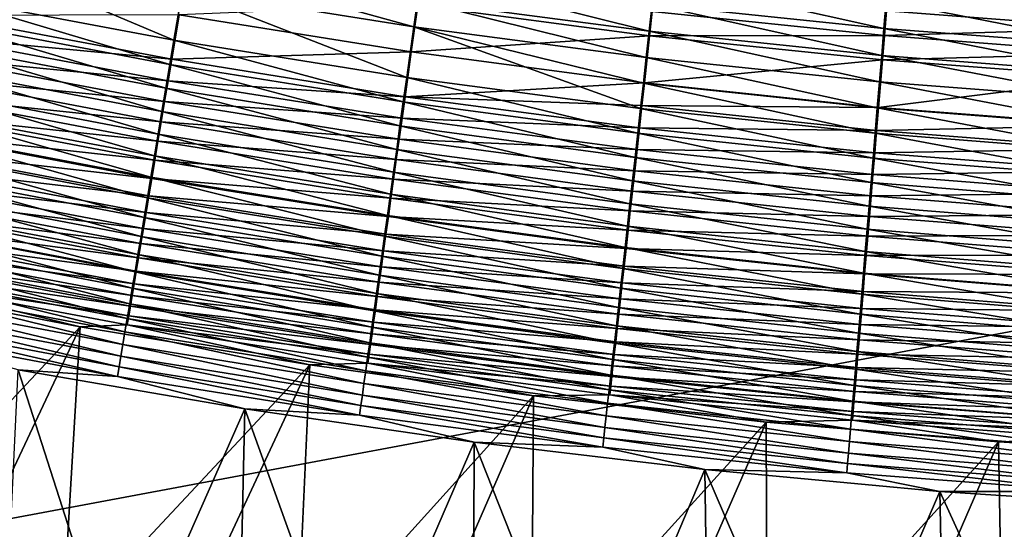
# Model space of a CAD drawing. Header units: metres. Extents: x 0 to 1400, y -1400 to 0.
# Tile 65 of 256: x 584 to 638, y -1188 to -1161. Entities that reach past the tile are written whole.
import ezdxf

# ---------------------------------------------------------------- set-up
doc = ezdxf.new("R2010")
doc.units = ezdxf.units.M

msp = doc.modelspace()

# ---------------------------------------------------------------- linework, layer by layer
at = {"layer": 'None'}
for points in [[(592.778687, -1162.013428, -499.200043), (580.299377, -1159.663208, -499.246643), (580.825928, -1156.980957, -500.523743)], [(592.778687, -1162.013428, -499.200043), (580.825928, -1156.980957, -500.523743), (593.232361, -1159.306152, -500.490967)], [(605.704407, -1161.295776, -500.457184), (593.232361, -1159.306152, -500.490967), (593.465271, -1157.915894, -501.053253)], [(593.465271, -1157.915894, -501.053253), (605.899597, -1159.893066, -501.025726), (605.704407, -1161.295776, -500.457184)], [(618.389099, -1161.534912, -500.997467), (605.899597, -1159.893066, -501.025726), (606.097839, -1158.468262, -501.536713)], [(618.548706, -1160.098022, -501.514252), (618.389099, -1161.534912, -500.997467), (606.097839, -1158.468262, -501.536713)], [(631.044373, -1161.392456, -501.491302), (618.548706, -1160.098022, -501.514252), (618.71051, -1158.640747, -501.971741)], [(618.71051, -1158.640747, -501.971741), (631.166687, -1159.923706, -501.954071), (631.044373, -1161.392456, -501.491302)], [(605.324341, -1164.026489, -499.152039), (592.778687, -1162.013428, -499.200043), (593.232361, -1159.306152, -500.490967)], [(605.324341, -1164.026489, -499.152039), (593.232361, -1159.306152, -500.490967), (605.704407, -1161.295776, -500.457184)], [(580.299377, -1159.663208, -499.246643), (592.558533, -1163.326538, -498.473755), (580.043823, -1160.964478, -498.528015)], [(592.558533, -1163.326538, -498.473755), (580.299377, -1159.663208, -499.246643), (592.778687, -1162.013428, -499.200043)], [(605.899597, -1159.893066, -501.025726), (618.231995, -1162.949219, -500.422516), (605.704407, -1161.295776, -500.457184)], [(618.231995, -1162.949219, -500.422516), (605.899597, -1159.893066, -501.025726), (618.389099, -1161.534912, -500.997467)], [(630.923706, -1162.840576, -500.968597), (618.389099, -1161.534912, -500.997467), (618.548706, -1160.098022, -501.514252)], [(631.044373, -1161.392456, -501.491302), (630.923706, -1162.840576, -500.968597), (618.548706, -1160.098022, -501.514252)], [(631.166687, -1159.923706, -501.954071), (643.574646, -1162.351196, -501.467896), (631.044373, -1161.392456, -501.491302)], [(631.166687, -1159.923706, -501.954071), (643.657227, -1160.871704, -501.936035), (643.574646, -1162.351196, -501.467896)], [(631.180115, -1160.441528, -498.648926), (643.687988, -1161.390625, -498.627625), (643.763428, -1160.02771, -499.058716)], [(593.055847, -1160.659302, -496.538147), (605.567871, -1162.657837, -496.494141), (605.916626, -1160.142456, -497.696136)], [(605.567871, -1162.657837, -496.494141), (618.416199, -1161.783569, -497.664429), (605.916626, -1160.142456, -497.696136)], [(605.916626, -1160.142456, -497.696136), (618.416199, -1161.783569, -497.664429), (618.560242, -1160.480713, -498.193939)], [(618.416199, -1161.783569, -497.664429), (631.06958, -1161.775513, -498.167572), (618.560242, -1160.480713, -498.193939)], [(618.560242, -1160.480713, -498.193939), (631.06958, -1161.775513, -498.167572), (631.180115, -1160.441528, -498.648926)], [(631.06958, -1161.775513, -498.167572), (643.687988, -1161.390625, -498.627625), (631.180115, -1160.441528, -498.648926)], [(592.343384, -1164.609863, -497.695038), (579.793945, -1162.236694, -497.757507), (580.043823, -1160.964478, -498.528015)], [(579.921814, -1161.837891, -494.453003), (592.656311, -1163.050903, -495.152039), (580.145691, -1160.694702, -495.209381)], [(580.043823, -1160.964478, -498.528015), (592.558533, -1163.326538, -498.473755), (592.343384, -1164.609863, -497.695038)], [(580.145691, -1160.694702, -495.209381), (592.656311, -1163.050903, -495.152039), (593.055847, -1160.659302, -496.538147)], [(592.656311, -1163.050903, -495.152039), (605.567871, -1162.657837, -496.494141), (593.055847, -1160.659302, -496.538147)], [(617.926147, -1165.70166, -499.102753), (605.324341, -1164.026489, -499.152039), (605.704407, -1161.295776, -500.457184)], [(618.231995, -1162.949219, -500.422516), (618.077576, -1164.338867, -499.790527), (605.704407, -1161.295776, -500.457184)], [(605.704407, -1161.295776, -500.457184), (618.077576, -1164.338867, -499.790527), (617.926147, -1165.70166, -499.102753)], [(630.804993, -1164.265625, -500.387054), (618.231995, -1162.949219, -500.422516), (618.389099, -1161.534912, -500.997467)], [(630.804993, -1164.265625, -500.387054), (618.389099, -1161.534912, -500.997467), (630.923706, -1162.840576, -500.968597)], [(643.493286, -1163.809448, -500.939148), (630.923706, -1162.840576, -500.968597), (631.044373, -1161.392456, -501.491302)], [(643.574646, -1162.351196, -501.467896), (643.493286, -1163.809448, -500.939148), (631.044373, -1161.392456, -501.491302)], [(631.06958, -1161.775513, -498.167572), (643.613586, -1162.734009, -498.140717), (643.687988, -1161.390625, -498.627625)], [(579.703857, -1162.950562, -493.65094), (592.463623, -1164.203735, -494.387726), (579.921814, -1161.837891, -494.453003)], [(579.921814, -1161.837891, -494.453003), (592.463623, -1164.203735, -494.387726), (592.656311, -1163.050903, -495.152039)], [(605.139954, -1165.350464, -498.417816), (592.558533, -1163.326538, -498.473755), (592.778687, -1162.013428, -499.200043)], [(605.139954, -1165.350464, -498.417816), (592.778687, -1162.013428, -499.200043), (605.324341, -1164.026489, -499.152039)], [(605.567871, -1162.657837, -496.494141), (618.135742, -1164.31897, -496.448975), (618.416199, -1161.783569, -497.664429)], [(618.135742, -1164.31897, -496.448975), (630.960815, -1163.088257, -497.632019), (618.416199, -1161.783569, -497.664429)], [(618.416199, -1161.783569, -497.664429), (630.960815, -1163.088257, -497.632019), (631.06958, -1161.775513, -498.167572)], [(630.960815, -1163.088257, -497.632019), (643.613586, -1162.734009, -498.140717), (631.06958, -1161.775513, -498.167572)], [(592.133484, -1165.861328, -496.865143), (579.55011, -1163.477783, -496.936249), (579.793945, -1162.236694, -497.757507)], [(592.133484, -1165.861328, -496.865143), (579.793945, -1162.236694, -497.757507), (592.343384, -1164.609863, -497.695038)], [(592.656311, -1163.050903, -495.152039), (605.233459, -1165.06897, -495.092987), (605.567871, -1162.657837, -496.494141)], [(605.233459, -1165.06897, -495.092987), (618.135742, -1164.31897, -496.448975), (605.567871, -1162.657837, -496.494141)], [(630.960815, -1163.088257, -497.632019), (643.540405, -1164.055786, -497.598999), (643.613586, -1162.734009, -498.140717)], [(579.703857, -1162.950562, -493.65094), (579.492188, -1164.031006, -492.80426), (592.276123, -1165.325317, -493.577271)], [(579.703857, -1162.950562, -493.65094), (592.276123, -1165.325317, -493.577271), (592.463623, -1164.203735, -494.387726)], [(592.463623, -1164.203735, -494.387726), (605.233459, -1165.06897, -495.092987), (592.656311, -1163.050903, -495.152039)], [(630.688293, -1165.665405, -499.747894), (618.077576, -1164.338867, -499.790527), (618.231995, -1162.949219, -500.422516)], [(618.135742, -1164.31897, -496.448975), (630.749146, -1165.64209, -496.402832), (630.960815, -1163.088257, -497.632019)], [(630.688293, -1165.665405, -499.747894), (618.231995, -1162.949219, -500.422516), (630.804993, -1164.265625, -500.387054)], [(630.749146, -1165.64209, -496.402832), (643.540405, -1164.055786, -497.598999), (630.960815, -1163.088257, -497.632019)], [(643.413147, -1165.244263, -500.350922), (630.804993, -1164.265625, -500.387054), (630.923706, -1162.840576, -500.968597)], [(630.923706, -1162.840576, -500.968597), (643.493286, -1163.809448, -500.939148), (643.413147, -1165.244263, -500.350922)], [(591.929199, -1167.079102, -495.985168), (579.312744, -1164.685791, -496.065369), (579.55011, -1163.477783, -496.936249)], [(591.929199, -1167.079102, -495.985168), (579.55011, -1163.477783, -496.936249), (592.133484, -1165.861328, -496.865143)], [(592.558533, -1163.326538, -498.473755), (604.959778, -1166.644043, -497.630707), (592.343384, -1164.609863, -497.695038)], [(604.959778, -1166.644043, -497.630707), (592.558533, -1163.326538, -498.473755), (605.139954, -1165.350464, -498.417816)], [(579.492188, -1164.031006, -492.80426), (579.287109, -1165.077637, -491.914398), (592.094116, -1166.414063, -492.721863)], [(579.492188, -1164.031006, -492.80426), (592.094116, -1166.414063, -492.721863), (592.276123, -1165.325317, -493.577271)], [(592.276123, -1165.325317, -493.577271), (605.072266, -1166.230591, -494.320465), (592.463623, -1164.203735, -494.387726)], [(592.463623, -1164.203735, -494.387726), (605.072266, -1166.230591, -494.320465), (605.233459, -1165.06897, -495.092987)], [(617.777832, -1167.035645, -498.360413), (605.139954, -1165.350464, -498.417816), (605.324341, -1164.026489, -499.152039)], [(605.233459, -1165.06897, -495.092987), (617.999756, -1165.547729, -495.765289), (618.135742, -1164.31897, -496.448975)], [(617.777832, -1167.035645, -498.360413), (605.324341, -1164.026489, -499.152039), (617.926147, -1165.70166, -499.102753)], [(618.077576, -1164.338867, -499.790527), (630.573853, -1167.037964, -499.052399), (617.926147, -1165.70166, -499.102753)], [(617.999756, -1165.547729, -495.765289), (630.749146, -1165.64209, -496.402832), (618.135742, -1164.31897, -496.448975)], [(630.573853, -1167.037964, -499.052399), (618.077576, -1164.338867, -499.790527), (630.688293, -1165.665405, -499.747894)], [(643.334473, -1166.653442, -499.704468), (630.688293, -1165.665405, -499.747894), (630.804993, -1164.265625, -500.387054)], [(630.749146, -1165.64209, -496.402832), (643.397888, -1166.626343, -496.355865), (643.540405, -1164.055786, -497.598999)], [(643.334473, -1166.653442, -499.704468), (630.804993, -1164.265625, -500.387054), (643.413147, -1165.244263, -500.350922)], [(591.730896, -1168.261108, -495.056366), (579.082214, -1165.858887, -495.146027), (579.312744, -1164.685791, -496.065369)], [(591.730896, -1168.261108, -495.056366), (579.312744, -1164.685791, -496.065369), (591.929199, -1167.079102, -495.985168)], [(604.784119, -1167.905151, -496.791901), (592.133484, -1165.861328, -496.865143), (592.343384, -1164.609863, -497.695038)], [(592.343384, -1164.609863, -497.695038), (604.959778, -1166.644043, -497.630707), (604.784119, -1167.905151, -496.791901)], [(579.287109, -1165.077637, -491.914398), (579.088867, -1166.088867, -490.982819), (591.917786, -1167.468262, -491.822906)], [(579.287109, -1165.077637, -491.914398), (591.917786, -1167.468262, -491.822906), (592.094116, -1166.414063, -492.721863)], [(592.276123, -1165.325317, -493.577271), (592.094116, -1166.414063, -492.721863), (604.915405, -1167.360474, -493.501404)], [(592.276123, -1165.325317, -493.577271), (604.915405, -1167.360474, -493.501404), (605.072266, -1166.230591, -494.320465)], [(617.632874, -1168.338501, -497.564667), (604.959778, -1166.644043, -497.630707), (605.139954, -1165.350464, -498.417816)], [(605.072266, -1166.230591, -494.320465), (617.866882, -1166.748047, -495.03241), (605.233459, -1165.06897, -495.092987)], [(617.632874, -1168.338501, -497.564667), (605.139954, -1165.350464, -498.417816), (617.777832, -1167.035645, -498.360413)], [(605.233459, -1165.06897, -495.092987), (617.866882, -1166.748047, -495.03241), (617.999756, -1165.547729, -495.765289)], [(591.538757, -1169.405518, -494.080261), (578.858887, -1166.995117, -494.17981), (579.082214, -1165.858887, -495.146027)], [(591.538757, -1169.405518, -494.080261), (579.082214, -1165.858887, -495.146027), (591.730896, -1168.261108, -495.056366)], [(604.613159, -1169.131836, -495.902588), (591.929199, -1167.079102, -495.985168), (592.133484, -1165.861328, -496.865143)], [(604.613159, -1169.131836, -495.902588), (592.133484, -1165.861328, -496.865143), (604.784119, -1167.905151, -496.791901)], [(630.461792, -1168.381104, -498.301727), (617.777832, -1167.035645, -498.360413), (617.926147, -1165.70166, -499.102753)], [(617.866882, -1166.748047, -495.03241), (630.646545, -1166.879272, -495.711517), (617.999756, -1165.547729, -495.765289)], [(617.926147, -1165.70166, -499.102753), (630.573853, -1167.037964, -499.052399), (630.461792, -1168.381104, -498.301727)], [(617.999756, -1165.547729, -495.765289), (630.646545, -1166.879272, -495.711517), (630.749146, -1165.64209, -496.402832)], [(643.257263, -1168.03479, -499.001068), (630.573853, -1167.037964, -499.052399), (630.688293, -1165.665405, -499.747894)], [(630.646545, -1166.879272, -495.711517), (643.397888, -1166.626343, -496.355865), (630.749146, -1165.64209, -496.402832)], [(643.257263, -1168.03479, -499.001068), (630.688293, -1165.665405, -499.747894), (643.334473, -1166.653442, -499.704468)], [(579.088867, -1166.088867, -490.982819), (578.897827, -1167.063232, -490.010956), (591.747437, -1168.486328, -490.881897)], [(579.088867, -1166.088867, -490.982819), (591.747437, -1168.486328, -490.881897), (591.917786, -1167.468262, -491.822906)], [(592.094116, -1166.414063, -492.721863), (591.917786, -1167.468262, -491.822906), (604.763184, -1168.456665, -492.636993)], [(592.094116, -1166.414063, -492.721863), (604.763184, -1168.456665, -492.636993), (604.915405, -1167.360474, -493.501404)], [(604.915405, -1167.360474, -493.501404), (617.737366, -1167.917725, -494.251495), (605.072266, -1166.230591, -494.320465)], [(605.072266, -1166.230591, -494.320465), (617.737366, -1167.917725, -494.251495), (617.866882, -1166.748047, -495.03241)], [(578.858887, -1166.995117, -494.17981), (591.35321, -1170.510742, -493.058533), (578.643005, -1168.093018, -493.168304)], [(591.35321, -1170.510742, -493.058533), (578.858887, -1166.995117, -494.17981), (591.538757, -1169.405518, -494.080261)], [(604.959778, -1166.644043, -497.630707), (617.491638, -1169.608398, -496.716766), (604.784119, -1167.905151, -496.791901)], [(617.491638, -1169.608398, -496.716766), (604.959778, -1166.644043, -497.630707), (617.632874, -1168.338501, -497.564667)], [(617.737366, -1167.917725, -494.251495), (630.546326, -1168.087402, -494.97052), (617.866882, -1166.748047, -495.03241)], [(617.866882, -1166.748047, -495.03241), (630.546326, -1168.087402, -494.97052), (630.646545, -1166.879272, -495.711517)], [(630.546326, -1168.087402, -494.97052), (643.328857, -1167.871216, -495.656738), (630.646545, -1166.879272, -495.711517)], [(630.646545, -1166.879272, -495.711517), (643.328857, -1167.871216, -495.656738), (643.397888, -1166.626343, -496.355865)], [(578.897827, -1167.063232, -490.010956), (578.714233, -1167.999268, -489.000366), (591.583313, -1169.466675, -489.90036)], [(578.897827, -1167.063232, -490.010956), (591.583313, -1169.466675, -489.90036), (591.747437, -1168.486328, -490.881897)], [(604.447205, -1170.321899, -494.96402), (591.730896, -1168.261108, -495.056366), (591.929199, -1167.079102, -495.985168)], [(591.917786, -1167.468262, -491.822906), (591.747437, -1168.486328, -490.881897), (604.615784, -1169.517578, -491.728668)], [(591.917786, -1167.468262, -491.822906), (604.615784, -1169.517578, -491.728668), (604.763184, -1168.456665, -492.636993)], [(604.447205, -1170.321899, -494.96402), (591.929199, -1167.079102, -495.985168), (604.613159, -1169.131836, -495.902588)], [(604.915405, -1167.360474, -493.501404), (604.763184, -1168.456665, -492.636993), (617.611328, -1169.055054, -493.423615)], [(604.915405, -1167.360474, -493.501404), (617.611328, -1169.055054, -493.423615), (617.737366, -1167.917725, -494.251495)], [(630.352356, -1169.692505, -497.497192), (617.632874, -1168.338501, -497.564667), (617.777832, -1167.035645, -498.360413)], [(630.352356, -1169.692505, -497.497192), (617.777832, -1167.035645, -498.360413), (630.461792, -1168.381104, -498.301727)], [(630.573853, -1167.037964, -499.052399), (643.181763, -1169.386108, -498.242004), (630.461792, -1168.381104, -498.301727)], [(643.181763, -1169.386108, -498.242004), (630.573853, -1167.037964, -499.052399), (643.257263, -1168.03479, -499.001068)], [(578.714233, -1167.999268, -489.000366), (578.538391, -1168.895264, -487.952423), (591.425659, -1170.407959, -488.879791)], [(578.714233, -1167.999268, -489.000366), (591.425659, -1170.407959, -488.879791), (591.583313, -1169.466675, -489.90036)], [(617.354187, -1170.843018, -495.817871), (604.613159, -1169.131836, -495.902588), (604.784119, -1167.905151, -496.791901)], [(604.784119, -1167.905151, -496.791901), (617.491638, -1169.608398, -496.716766), (617.354187, -1170.843018, -495.817871)], [(617.611328, -1169.055054, -493.423615), (630.448608, -1169.264404, -494.181), (617.737366, -1167.917725, -494.251495)], [(617.737366, -1167.917725, -494.251495), (630.448608, -1169.264404, -494.181), (630.546326, -1168.087402, -494.97052)], [(630.546326, -1168.087402, -494.97052), (643.261414, -1169.086426, -494.907471), (643.328857, -1167.871216, -495.656738)], [(591.174377, -1171.575195, -491.992767), (578.434937, -1169.150879, -492.113037), (578.643005, -1168.093018, -493.168304)], [(578.643005, -1168.093018, -493.168304), (591.35321, -1170.510742, -493.058533), (591.174377, -1171.575195, -491.992767)], [(604.28656, -1171.473755, -493.977783), (591.538757, -1169.405518, -494.080261), (591.730896, -1168.261108, -495.056366)], [(591.747437, -1168.486328, -490.881897), (591.583313, -1169.466675, -489.90036), (604.47345, -1170.541748, -490.777985)], [(604.28656, -1171.473755, -493.977783), (591.730896, -1168.261108, -495.056366), (604.447205, -1170.321899, -494.96402)], [(591.747437, -1168.486328, -490.881897), (604.47345, -1170.541748, -490.777985), (604.615784, -1169.517578, -491.728668)], [(604.763184, -1168.456665, -492.636993), (604.615784, -1169.517578, -491.728668), (617.489136, -1170.157959, -492.549957)], [(604.763184, -1168.456665, -492.636993), (617.489136, -1170.157959, -492.549957), (617.611328, -1169.055054, -493.423615)], [(630.245728, -1170.970215, -496.639954), (617.491638, -1169.608398, -496.716766), (617.632874, -1168.338501, -497.564667)], [(630.245728, -1170.970215, -496.639954), (617.632874, -1168.338501, -497.564667), (630.352356, -1169.692505, -497.497192)], [(643.107971, -1170.7052, -497.428467), (630.352356, -1169.692505, -497.497192), (630.461792, -1168.381104, -498.301727)], [(630.448608, -1169.264404, -494.181), (643.261414, -1169.086426, -494.907471), (630.546326, -1168.087402, -494.97052)], [(630.461792, -1168.381104, -498.301727), (643.181763, -1169.386108, -498.242004), (643.107971, -1170.7052, -497.428467)], [(578.538391, -1168.895264, -487.952423), (578.370605, -1169.75, -486.868652), (591.27478, -1171.308472, -487.821686)], [(578.538391, -1168.895264, -487.952423), (591.27478, -1171.308472, -487.821686), (591.425659, -1170.407959, -488.879791)], [(617.220886, -1172.040527, -494.869293), (604.447205, -1170.321899, -494.96402), (604.613159, -1169.131836, -495.902588)], [(617.220886, -1172.040527, -494.869293), (604.613159, -1169.131836, -495.902588), (617.354187, -1170.843018, -495.817871)], [(617.611328, -1169.055054, -493.423615), (617.489136, -1170.157959, -492.549957), (630.353638, -1170.408325, -493.344116)], [(617.611328, -1169.055054, -493.423615), (630.353638, -1170.408325, -493.344116), (630.448608, -1169.264404, -494.181)], [(630.448608, -1169.264404, -494.181), (643.19574, -1170.269897, -494.109253), (643.261414, -1169.086426, -494.907471)], [(591.002625, -1172.597168, -490.884613), (578.234924, -1170.167114, -491.015686), (578.434937, -1169.150879, -492.113037)], [(591.002625, -1172.597168, -490.884613), (578.434937, -1169.150879, -492.113037), (591.174377, -1171.575195, -491.992767)], [(604.131409, -1172.585571, -492.945526), (591.35321, -1170.510742, -493.058533), (591.538757, -1169.405518, -494.080261)], [(591.583313, -1169.466675, -489.90036), (591.425659, -1170.407959, -488.879791), (604.336426, -1171.527466, -489.786469)], [(604.131409, -1172.585571, -492.945526), (591.538757, -1169.405518, -494.080261), (604.28656, -1171.473755, -493.977783)], [(591.583313, -1169.466675, -489.90036), (604.336426, -1171.527466, -489.786469), (604.47345, -1170.541748, -490.777985)], [(604.615784, -1169.517578, -491.728668), (604.47345, -1170.541748, -490.777985), (617.370789, -1171.224976, -491.63205)], [(604.615784, -1169.517578, -491.728668), (617.370789, -1171.224976, -491.63205), (617.489136, -1170.157959, -492.549957)], [(617.491638, -1169.608398, -496.716766), (630.141968, -1172.212036, -495.731293), (617.354187, -1170.843018, -495.817871)], [(630.141968, -1172.212036, -495.731293), (617.491638, -1169.608398, -496.716766), (630.245728, -1170.970215, -496.639954)], [(630.353638, -1170.408325, -493.344116), (643.19574, -1170.269897, -494.109253), (630.448608, -1169.264404, -494.181)], [(590.838196, -1173.574951, -489.735687), (578.043396, -1171.140015, -489.877808), (578.234924, -1170.167114, -491.015686)], [(578.370605, -1169.75, -486.868652), (578.211121, -1170.561768, -485.750519), (591.130859, -1172.16687, -486.727539)], [(590.838196, -1173.574951, -489.735687), (578.234924, -1170.167114, -491.015686), (591.002625, -1172.597168, -490.884613)], [(578.370605, -1169.75, -486.868652), (591.130859, -1172.16687, -486.727539), (591.27478, -1171.308472, -487.821686)], [(617.489136, -1170.157959, -492.549957), (617.370789, -1171.224976, -491.63205), (630.261475, -1171.517334, -492.46106)], [(617.489136, -1170.157959, -492.549957), (630.261475, -1171.517334, -492.46106), (630.353638, -1170.408325, -493.344116)], [(643.036072, -1171.989868, -496.561768), (630.245728, -1170.970215, -496.639954), (630.352356, -1169.692505, -497.497192)], [(643.036072, -1171.989868, -496.561768), (630.352356, -1169.692505, -497.497192), (643.107971, -1170.7052, -497.428467)], [(578.211121, -1170.561768, -485.750519), (578.060303, -1171.329224, -484.59964), (590.994263, -1172.981323, -485.598877)], [(578.211121, -1170.561768, -485.750519), (590.994263, -1172.981323, -485.598877), (591.130859, -1172.16687, -486.727539)], [(591.35321, -1170.510742, -493.058533), (603.981995, -1173.655762, -491.868927), (591.174377, -1171.575195, -491.992767)], [(591.425659, -1170.407959, -488.879791), (591.27478, -1171.308472, -487.821686), (604.204834, -1172.473267, -488.755646)], [(603.981995, -1173.655762, -491.868927), (591.35321, -1170.510742, -493.058533), (604.131409, -1172.585571, -492.945526)], [(591.425659, -1170.407959, -488.879791), (604.204834, -1172.473267, -488.755646), (604.336426, -1171.527466, -489.786469)], [(617.091797, -1173.198853, -493.87265), (604.28656, -1171.473755, -493.977783), (604.447205, -1170.321899, -494.96402)], [(604.47345, -1170.541748, -490.777985), (604.336426, -1171.527466, -489.786469), (617.256592, -1172.254517, -490.671448)], [(617.091797, -1173.198853, -493.87265), (604.447205, -1170.321899, -494.96402), (617.220886, -1172.040527, -494.869293)], [(604.47345, -1170.541748, -490.777985), (617.256592, -1172.254517, -490.671448), (617.370789, -1171.224976, -491.63205)], [(630.353638, -1170.408325, -493.344116), (630.261475, -1171.517334, -492.46106), (643.131836, -1171.419678, -493.263184)], [(630.353638, -1170.408325, -493.344116), (643.131836, -1171.419678, -493.263184), (643.19574, -1170.269897, -494.109253)], [(590.681458, -1174.506836, -488.547638), (577.860657, -1172.067993, -488.701019), (578.043396, -1171.140015, -489.877808)], [(590.681458, -1174.506836, -488.547638), (578.043396, -1171.140015, -489.877808), (590.838196, -1173.574951, -489.735687)], [(630.041382, -1173.416016, -494.772522), (617.220886, -1172.040527, -494.869293), (617.354187, -1170.843018, -495.817871)], [(617.370789, -1171.224976, -491.63205), (617.256592, -1172.254517, -490.671448), (630.172302, -1172.5896, -491.533356)], [(617.354187, -1170.843018, -495.817871), (630.141968, -1172.212036, -495.731293), (630.041382, -1173.416016, -494.772522)], [(617.370789, -1171.224976, -491.63205), (630.172302, -1172.5896, -491.533356), (630.261475, -1171.517334, -492.46106)], [(642.966125, -1173.238037, -495.643158), (630.141968, -1172.212036, -495.731293), (630.245728, -1170.970215, -496.639954)], [(642.966125, -1173.238037, -495.643158), (630.245728, -1170.970215, -496.639954), (643.036072, -1171.989868, -496.561768)], [(578.060303, -1171.329224, -484.59964), (577.918335, -1172.051147, -483.418243), (590.865112, -1173.75061, -484.437317)], [(578.060303, -1171.329224, -484.59964), (590.865112, -1173.75061, -484.437317), (590.994263, -1172.981323, -485.598877)], [(603.838562, -1174.682617, -490.749695), (591.002625, -1172.597168, -490.884613), (591.174377, -1171.575195, -491.992767)], [(591.27478, -1171.308472, -487.821686), (591.130859, -1172.16687, -486.727539), (604.078918, -1173.377563, -487.687073)], [(591.174377, -1171.575195, -491.992767), (603.981995, -1173.655762, -491.868927), (603.838562, -1174.682617, -490.749695)], [(591.27478, -1171.308472, -487.821686), (604.078918, -1173.377563, -487.687073), (604.204834, -1172.473267, -488.755646)], [(616.967224, -1174.316528, -492.829651), (604.131409, -1172.585571, -492.945526), (604.28656, -1171.473755, -493.977783)], [(604.336426, -1171.527466, -489.786469), (604.204834, -1172.473267, -488.755646), (617.146667, -1173.244873, -489.669708)], [(616.967224, -1174.316528, -492.829651), (604.28656, -1171.473755, -493.977783), (617.091797, -1173.198853, -493.87265)], [(604.336426, -1171.527466, -489.786469), (617.146667, -1173.244873, -489.669708), (617.256592, -1172.254517, -490.671448)], [(630.261475, -1171.517334, -492.46106), (630.172302, -1172.5896, -491.533356), (643.069885, -1172.533813, -492.370544)], [(630.261475, -1171.517334, -492.46106), (643.069885, -1172.533813, -492.370544), (643.131836, -1171.419678, -493.263184)], [(590.532532, -1175.391113, -487.322083), (577.687012, -1172.949463, -487.486877), (577.860657, -1172.067993, -488.701019)], [(577.918335, -1172.051147, -483.418243), (577.7854, -1172.726563, -482.208649), (590.743652, -1174.473511, -483.245178)], [(590.532532, -1175.391113, -487.322083), (577.860657, -1172.067993, -488.701019), (590.681458, -1174.506836, -488.547638)], [(577.918335, -1172.051147, -483.418243), (590.743652, -1174.473511, -483.245178), (590.865112, -1173.75061, -484.437317)], [(591.130859, -1172.16687, -486.727539), (590.994263, -1172.981323, -485.598877), (603.958984, -1174.23877, -486.582275)], [(591.130859, -1172.16687, -486.727539), (603.958984, -1174.23877, -486.582275), (604.078918, -1173.377563, -487.687073)], [(629.944031, -1174.580078, -493.765259), (617.091797, -1173.198853, -493.87265), (617.220886, -1172.040527, -494.869293)], [(617.256592, -1172.254517, -490.671448), (617.146667, -1173.244873, -489.669708), (630.086304, -1173.623657, -490.562622)], [(629.944031, -1174.580078, -493.765259), (617.220886, -1172.040527, -494.869293), (630.041382, -1173.416016, -494.772522)], [(617.256592, -1172.254517, -490.671448), (630.086304, -1173.623657, -490.562622), (630.172302, -1172.5896, -491.533356)], [(630.141968, -1172.212036, -495.731293), (642.898376, -1174.44751, -494.673981), (630.041382, -1173.416016, -494.772522)], [(642.898376, -1174.44751, -494.673981), (630.141968, -1172.212036, -495.731293), (642.966125, -1173.238037, -495.643158)], [(577.7854, -1172.726563, -482.208649), (577.661743, -1173.35437, -480.973206), (590.630005, -1175.148804, -482.02478)], [(577.7854, -1172.726563, -482.208649), (590.630005, -1175.148804, -482.02478), (590.743652, -1174.473511, -483.245178)], [(603.701355, -1175.664307, -489.589417), (590.838196, -1173.574951, -489.735687), (591.002625, -1172.597168, -490.884613)], [(603.701355, -1175.664307, -489.589417), (591.002625, -1172.597168, -490.884613), (603.838562, -1174.682617, -490.749695)], [(616.84729, -1175.391602, -491.741974), (603.981995, -1173.655762, -491.868927), (604.131409, -1172.585571, -492.945526)], [(604.204834, -1172.473267, -488.755646), (604.078918, -1173.377563, -487.687073), (617.041138, -1174.194458, -488.628418)], [(616.84729, -1175.391602, -491.741974), (604.131409, -1172.585571, -492.945526), (616.967224, -1174.316528, -492.829651)], [(604.204834, -1172.473267, -488.755646), (617.041138, -1174.194458, -488.628418), (617.146667, -1173.244873, -489.669708)], [(630.172302, -1172.5896, -491.533356), (630.086304, -1173.623657, -490.562622), (643.01001, -1173.610596, -491.432892)], [(630.172302, -1172.5896, -491.533356), (643.01001, -1173.610596, -491.432892), (643.069885, -1172.533813, -492.370544)], [(577.687012, -1172.949463, -487.486877), (590.391785, -1176.226318, -486.060852), (577.522705, -1173.782715, -486.237183)], [(577.661743, -1173.35437, -480.973206), (577.547546, -1173.933472, -479.714325), (590.524475, -1175.775757, -480.778595)], [(577.661743, -1173.35437, -480.973206), (590.524475, -1175.775757, -480.778595), (590.630005, -1175.148804, -482.02478)], [(590.391785, -1176.226318, -486.060852), (577.687012, -1172.949463, -487.486877), (590.532532, -1175.391113, -487.322083)], [(590.994263, -1172.981323, -485.598877), (590.865112, -1173.75061, -484.437317), (603.845093, -1175.055298, -485.44281)], [(590.994263, -1172.981323, -485.598877), (603.845093, -1175.055298, -485.44281), (603.958984, -1174.23877, -486.582275)], [(604.078918, -1173.377563, -487.687073), (603.958984, -1174.23877, -486.582275), (616.940308, -1175.101685, -487.549133)], [(604.078918, -1173.377563, -487.687073), (616.940308, -1175.101685, -487.549133), (617.041138, -1174.194458, -488.628418)], [(629.850098, -1175.702515, -492.711273), (616.967224, -1174.316528, -492.829651), (617.091797, -1173.198853, -493.87265)], [(617.146667, -1173.244873, -489.669708), (617.041138, -1174.194458, -488.628418), (630.00354, -1174.617798, -489.550446)], [(629.850098, -1175.702515, -492.711273), (617.091797, -1173.198853, -493.87265), (629.944031, -1174.580078, -493.765259)], [(617.146667, -1173.244873, -489.669708), (630.00354, -1174.617798, -489.550446), (630.086304, -1173.623657, -490.562622)], [(590.25946, -1177.01123, -484.766327), (577.368042, -1174.566528, -484.954315), (577.522705, -1173.782715, -486.237183)], [(577.522705, -1173.782715, -486.237183), (590.391785, -1176.226318, -486.060852), (590.25946, -1177.01123, -484.766327)], [(603.570557, -1176.599365, -488.389832), (590.681458, -1174.506836, -488.547638), (590.838196, -1173.574951, -489.735687)], [(590.865112, -1173.75061, -484.437317), (590.743652, -1174.473511, -483.245178), (603.73761, -1175.825684, -484.270294)], [(603.570557, -1176.599365, -488.389832), (590.838196, -1173.574951, -489.735687), (603.701355, -1175.664307, -489.589417)], [(590.865112, -1173.75061, -484.437317), (603.73761, -1175.825684, -484.270294), (603.845093, -1175.055298, -485.44281)], [(603.981995, -1173.655762, -491.868927), (616.732239, -1176.422485, -490.611389), (603.838562, -1174.682617, -490.749695)], [(616.732239, -1176.422485, -490.611389), (603.981995, -1173.655762, -491.868927), (616.84729, -1175.391602, -491.741974)], [(642.832764, -1175.616455, -493.655945), (629.944031, -1174.580078, -493.765259), (630.041382, -1173.416016, -494.772522)], [(630.086304, -1173.623657, -490.562622), (630.00354, -1174.617798, -489.550446), (642.952209, -1174.648438, -490.451874)], [(630.041382, -1173.416016, -494.772522), (642.898376, -1174.44751, -494.673981), (642.832764, -1175.616455, -493.655945)], [(630.086304, -1173.623657, -490.562622), (642.952209, -1174.648438, -490.451874), (643.01001, -1173.610596, -491.432892)], [(590.427124, -1176.352905, -479.508972), (577.547546, -1173.933472, -479.714325), (577.443054, -1174.462891, -478.434296)], [(577.547546, -1173.933472, -479.714325), (590.427124, -1176.352905, -479.508972), (590.524475, -1175.775757, -480.778595)], [(603.958984, -1174.23877, -486.582275), (603.845093, -1175.055298, -485.44281), (616.844238, -1175.964966, -486.433411)], [(603.958984, -1174.23877, -486.582275), (616.844238, -1175.964966, -486.433411), (616.940308, -1175.101685, -487.549133)], [(629.759705, -1176.78186, -491.612335), (616.84729, -1175.391602, -491.741974), (616.967224, -1174.316528, -492.829651)], [(617.041138, -1174.194458, -488.628418), (616.940308, -1175.101685, -487.549133), (629.924133, -1175.570435, -488.498474)], [(629.759705, -1176.78186, -491.612335), (616.967224, -1174.316528, -492.829651), (629.850098, -1175.702515, -492.711273)], [(617.041138, -1174.194458, -488.628418), (629.924133, -1175.570435, -488.498474), (630.00354, -1174.617798, -489.550446)], [(575.587952, -1175.139648, -475.865173), (587.716187, -1177.470337, -475.645538), (577.348389, -1174.941406, -477.135529)], [(590.13562, -1177.744629, -483.441162), (577.223267, -1175.299927, -483.640839), (577.368042, -1174.566528, -484.954315)], [(577.443054, -1174.462891, -478.434296), (577.348389, -1174.941406, -477.135529), (590.338196, -1176.879517, -478.218353)], [(577.348389, -1174.941406, -477.135529), (587.716187, -1177.470337, -475.645538), (590.257813, -1177.35437, -476.909119)], [(577.348389, -1174.941406, -477.135529), (590.257813, -1177.35437, -476.909119), (590.338196, -1176.879517, -478.218353)], [(590.13562, -1177.744629, -483.441162), (577.368042, -1174.566528, -484.954315), (590.25946, -1177.01123, -484.766327)], [(590.427124, -1176.352905, -479.508972), (577.443054, -1174.462891, -478.434296), (590.338196, -1176.879517, -478.218353)], [(603.446411, -1177.48584, -487.152557), (590.532532, -1175.391113, -487.322083), (590.681458, -1174.506836, -488.547638)], [(590.743652, -1174.473511, -483.245178), (590.630005, -1175.148804, -482.02478), (603.636597, -1176.548706, -483.067108)], [(603.446411, -1177.48584, -487.152557), (590.681458, -1174.506836, -488.547638), (603.570557, -1176.599365, -488.389832)], [(590.743652, -1174.473511, -483.245178), (603.636597, -1176.548706, -483.067108), (603.73761, -1175.825684, -484.270294)], [(616.622192, -1177.407471, -489.439514), (603.701355, -1175.664307, -489.589417), (603.838562, -1174.682617, -490.749695)], [(603.838562, -1174.682617, -490.749695), (616.732239, -1176.422485, -490.611389), (616.622192, -1177.407471, -489.439514)], [(642.769531, -1176.743042, -492.59082), (629.850098, -1175.702515, -492.711273), (629.944031, -1174.580078, -493.765259)], [(630.00354, -1174.617798, -489.550446), (629.924133, -1175.570435, -488.498474), (642.896606, -1175.64563, -489.429077)], [(642.769531, -1176.743042, -492.59082), (629.944031, -1174.580078, -493.765259), (642.832764, -1175.616455, -493.655945)], [(630.00354, -1174.617798, -489.550446), (642.896606, -1175.64563, -489.429077), (642.952209, -1174.648438, -490.451874)], [(587.716187, -1177.470337, -475.645538), (575.587952, -1175.139648, -475.865173), (574.168823, -1191.914673, -421.818573)], [(590.02063, -1178.425171, -482.087982), (577.088562, -1175.981567, -482.299316), (577.223267, -1175.299927, -483.640839)], [(590.02063, -1178.425171, -482.087982), (577.223267, -1175.299927, -483.640839), (590.13562, -1177.744629, -483.441162)], [(603.329224, -1178.322266, -485.879425), (590.391785, -1176.226318, -486.060852), (590.532532, -1175.391113, -487.322083)], [(590.630005, -1175.148804, -482.02478), (590.524475, -1175.775757, -480.778595), (603.542175, -1177.223389, -481.835663)], [(603.329224, -1178.322266, -485.879425), (590.532532, -1175.391113, -487.322083), (603.446411, -1177.48584, -487.152557)], [(590.630005, -1175.148804, -482.02478), (603.542175, -1177.223389, -481.835663), (603.636597, -1176.548706, -483.067108)], [(603.845093, -1175.055298, -485.44281), (603.73761, -1175.825684, -484.270294), (616.753113, -1176.782837, -485.282837)], [(603.845093, -1175.055298, -485.44281), (616.753113, -1176.782837, -485.282837), (616.844238, -1175.964966, -486.433411)], [(629.672974, -1177.81604, -490.470123), (616.732239, -1176.422485, -490.611389), (616.84729, -1175.391602, -491.741974)], [(616.940308, -1175.101685, -487.549133), (616.844238, -1175.964966, -486.433411), (629.848267, -1176.47998, -487.408234)], [(629.672974, -1177.81604, -490.470123), (616.84729, -1175.391602, -491.741974), (629.759705, -1176.78186, -491.612335)], [(616.940308, -1175.101685, -487.549133), (629.848267, -1176.47998, -487.408234), (629.924133, -1175.570435, -488.498474)], [(577.088562, -1175.981567, -482.299316), (589.914551, -1179.052002, -480.709351), (576.964172, -1176.610352, -480.932281)], [(589.914551, -1179.052002, -480.709351), (577.088562, -1175.981567, -482.299316), (590.02063, -1178.425171, -482.087982)], [(590.524475, -1175.775757, -480.778595), (590.427124, -1176.352905, -479.508972), (603.45459, -1177.848633, -480.57843)], [(590.524475, -1175.775757, -480.778595), (603.45459, -1177.848633, -480.57843), (603.542175, -1177.223389, -481.835663)], [(616.517395, -1178.344727, -488.228088), (603.570557, -1176.599365, -488.389832), (603.701355, -1175.664307, -489.589417)], [(603.73761, -1175.825684, -484.270294), (603.636597, -1176.548706, -483.067108), (616.667175, -1177.553589, -484.099152)], [(616.517395, -1178.344727, -488.228088), (603.701355, -1175.664307, -489.589417), (616.622192, -1177.407471, -489.439514)], [(603.73761, -1175.825684, -484.270294), (616.667175, -1177.553589, -484.099152), (616.753113, -1176.782837, -485.282837)], [(616.844238, -1175.964966, -486.433411), (616.753113, -1176.782837, -485.282837), (629.776062, -1177.344727, -486.281403)], [(616.844238, -1175.964966, -486.433411), (629.776062, -1177.344727, -486.281403), (629.848267, -1176.47998, -487.408234)], [(642.708679, -1177.825562, -491.480377), (629.759705, -1176.78186, -491.612335), (629.850098, -1175.702515, -492.711273)], [(629.924133, -1175.570435, -488.498474), (629.848267, -1176.47998, -487.408234), (642.843323, -1176.600586, -488.366211)], [(642.708679, -1177.825562, -491.480377), (629.850098, -1175.702515, -492.711273), (642.769531, -1176.743042, -492.59082)], [(629.924133, -1175.570435, -488.498474), (642.843323, -1176.600586, -488.366211), (642.896606, -1175.64563, -489.429077)], [(590.391785, -1176.226318, -486.060852), (603.219055, -1179.1073, -484.572998), (590.25946, -1177.01123, -484.766327)], [(603.373901, -1178.42334, -479.297852), (590.427124, -1176.352905, -479.508972), (590.338196, -1176.879517, -478.218353)], [(603.219055, -1179.1073, -484.572998), (590.391785, -1176.226318, -486.060852), (603.329224, -1178.322266, -485.879425)], [(603.45459, -1177.848633, -480.57843), (590.427124, -1176.352905, -479.508972), (603.373901, -1178.42334, -479.297852)], [(603.636597, -1176.548706, -483.067108), (603.542175, -1177.223389, -481.835663), (616.586487, -1178.276123, -482.884705)], [(603.636597, -1176.548706, -483.067108), (616.586487, -1178.276123, -482.884705), (616.667175, -1177.553589, -484.099152)], [(616.732239, -1176.422485, -490.611389), (629.590149, -1178.803345, -489.286438), (616.622192, -1177.407471, -489.439514)], [(629.590149, -1178.803345, -489.286438), (616.732239, -1176.422485, -490.611389), (629.672974, -1177.81604, -490.470123)], [(629.848267, -1176.47998, -487.408234), (629.776062, -1177.344727, -486.281403), (642.792358, -1177.511597, -487.264893)], [(629.848267, -1176.47998, -487.408234), (642.792358, -1177.511597, -487.264893), (642.843323, -1176.600586, -488.366211)], [(589.817566, -1179.623779, -479.307892), (576.850281, -1177.185181, -479.542328), (576.964172, -1176.610352, -480.932281)], [(576.964172, -1176.610352, -480.932281), (589.914551, -1179.052002, -480.709351), (589.817566, -1179.623779, -479.307892)], [(603.11615, -1179.839844, -483.23584), (590.13562, -1177.744629, -483.441162), (590.25946, -1177.01123, -484.766327)], [(590.338196, -1176.879517, -478.218353), (590.257813, -1177.35437, -476.909119), (603.300354, -1178.946411, -477.996338)], [(590.25946, -1177.01123, -484.766327), (603.219055, -1179.1073, -484.572998), (603.11615, -1179.839844, -483.23584)], [(603.300354, -1178.946411, -477.996338), (603.373901, -1178.42334, -479.297852), (590.338196, -1176.879517, -478.218353)], [(616.417969, -1179.232666, -486.978851), (603.446411, -1177.48584, -487.152557), (603.570557, -1176.599365, -488.389832)], [(616.417969, -1179.232666, -486.978851), (603.570557, -1176.599365, -488.389832), (616.517395, -1178.344727, -488.228088)], [(616.753113, -1176.782837, -485.282837), (616.667175, -1177.553589, -484.099152), (629.707642, -1178.163086, -485.119568)], [(616.753113, -1176.782837, -485.282837), (629.707642, -1178.163086, -485.119568), (629.776062, -1177.344727, -486.281403)], [(642.65033, -1178.862183, -490.326447), (629.672974, -1177.81604, -490.470123), (629.759705, -1176.78186, -491.612335)], [(642.65033, -1178.862183, -490.326447), (629.759705, -1176.78186, -491.612335), (642.708679, -1177.825562, -491.480377)], [(587.716187, -1177.470337, -475.645538), (574.168823, -1191.914673, -421.818573), (580.454773, -1192.891113, -421.843323)], [(589.72998, -1180.139404, -477.88623), (576.747192, -1177.704956, -478.131989), (576.850281, -1177.185181, -479.542328)], [(589.72998, -1180.139404, -477.88623), (576.850281, -1177.185181, -479.542328), (589.817566, -1179.623779, -479.307892)], [(586.753174, -1193.784912, -421.868347), (587.716187, -1177.470337, -475.645538), (580.454773, -1192.891113, -421.843323)], [(600.10553, -1179.516602, -475.416046), (587.716187, -1177.470337, -475.645538), (586.753174, -1193.784912, -421.868347)], [(587.716187, -1177.470337, -475.645538), (600.10553, -1179.516602, -475.416046), (590.257813, -1177.35437, -476.909119)], [(590.257813, -1177.35437, -476.909119), (600.10553, -1179.516602, -475.416046), (603.234009, -1179.41687, -476.676392)], [(590.257813, -1177.35437, -476.909119), (603.234009, -1179.41687, -476.676392), (603.300354, -1178.946411, -477.996338)], [(616.324219, -1180.069458, -485.693604), (603.329224, -1178.322266, -485.879425), (603.446411, -1177.48584, -487.152557)], [(616.324219, -1180.069458, -485.693604), (603.446411, -1177.48584, -487.152557), (616.417969, -1179.232666, -486.978851)], [(603.542175, -1177.223389, -481.835663), (603.45459, -1177.848633, -480.57843), (616.511169, -1178.949463, -481.641937)], [(603.542175, -1177.223389, -481.835663), (616.511169, -1178.949463, -481.641937), (616.586487, -1178.276123, -482.884705)], [(629.511292, -1179.742188, -488.062988), (616.517395, -1178.344727, -488.228088), (616.622192, -1177.407471, -489.439514)], [(616.667175, -1177.553589, -484.099152), (616.586487, -1178.276123, -482.884705), (629.643127, -1178.933594, -483.924469)], [(616.622192, -1177.407471, -489.439514), (629.590149, -1178.803345, -489.286438), (629.511292, -1179.742188, -488.062988)], [(616.667175, -1177.553589, -484.099152), (629.643127, -1178.933594, -483.924469), (629.707642, -1178.163086, -485.119568)], [(629.776062, -1177.344727, -486.281403), (629.707642, -1178.163086, -485.119568), (642.743958, -1178.377075, -486.12677)], [(629.776062, -1177.344727, -486.281403), (642.743958, -1178.377075, -486.12677), (642.792358, -1177.511597, -487.264893)], [(589.72998, -1180.139404, -477.88623), (584.387695, -1179.781372, -476.57312), (576.747192, -1177.704956, -478.131989)], [(603.02063, -1180.518799, -481.870697), (590.02063, -1178.425171, -482.087982), (590.13562, -1177.744629, -483.441162)], [(603.02063, -1180.518799, -481.870697), (590.13562, -1177.744629, -483.441162), (603.11615, -1179.839844, -483.23584)], [(616.441345, -1179.57251, -480.373413), (603.45459, -1177.848633, -480.57843), (603.373901, -1178.42334, -479.297852)], [(603.45459, -1177.848633, -480.57843), (616.441345, -1179.57251, -480.373413), (616.511169, -1178.949463, -481.641937)], [(642.594604, -1179.851196, -489.130737), (629.590149, -1178.803345, -489.286438), (629.672974, -1177.81604, -490.470123)], [(642.594604, -1179.851196, -489.130737), (629.672974, -1177.81604, -490.470123), (642.65033, -1178.862183, -490.326447)], [(602.932678, -1181.142822, -480.480194), (589.914551, -1179.052002, -480.709351), (590.02063, -1178.425171, -482.087982)], [(602.932678, -1181.142822, -480.480194), (590.02063, -1178.425171, -482.087982), (603.02063, -1180.518799, -481.870697)], [(616.236145, -1180.854004, -484.374969), (603.219055, -1179.1073, -484.572998), (603.329224, -1178.322266, -485.879425)], [(616.377136, -1180.144043, -479.081635), (603.373901, -1178.42334, -479.297852), (603.300354, -1178.946411, -477.996338)], [(616.236145, -1180.854004, -484.374969), (603.329224, -1178.322266, -485.879425), (616.324219, -1180.069458, -485.693604)], [(616.377136, -1180.144043, -479.081635), (616.441345, -1179.57251, -480.373413), (603.373901, -1178.42334, -479.297852)], [(629.436523, -1180.630615, -486.801544), (616.417969, -1179.232666, -486.978851), (616.517395, -1178.344727, -488.228088)], [(616.586487, -1178.276123, -482.884705), (616.511169, -1178.949463, -481.641937), (629.582642, -1179.655029, -482.698517)], [(629.436523, -1180.630615, -486.801544), (616.517395, -1178.344727, -488.228088), (629.511292, -1179.742188, -488.062988)], [(616.586487, -1178.276123, -482.884705), (629.582642, -1179.655029, -482.698517), (629.643127, -1178.933594, -483.924469)], [(629.707642, -1178.163086, -485.119568), (629.643127, -1178.933594, -483.924469), (642.698059, -1179.195435, -484.953461)], [(629.707642, -1178.163086, -485.119568), (642.698059, -1179.195435, -484.953461), (642.743958, -1178.377075, -486.12677)], [(589.914551, -1179.052002, -480.709351), (602.852478, -1181.710815, -479.066986), (589.817566, -1179.623779, -479.307892)], [(602.852478, -1181.710815, -479.066986), (589.914551, -1179.052002, -480.709351), (602.932678, -1181.142822, -480.480194)], [(603.219055, -1179.1073, -484.572998), (616.153992, -1181.584961, -483.025604), (603.11615, -1179.839844, -483.23584)], [(616.153992, -1181.584961, -483.025604), (603.219055, -1179.1073, -484.572998), (616.236145, -1180.854004, -484.374969)], [(603.300354, -1178.946411, -477.996338), (603.234009, -1179.41687, -476.676392), (616.318665, -1180.662964, -477.769043)], [(616.318665, -1180.662964, -477.769043), (616.377136, -1180.144043, -479.081635), (603.300354, -1178.946411, -477.996338)], [(616.511169, -1178.949463, -481.641937), (616.441345, -1179.57251, -480.373413), (629.526184, -1180.326294, -481.444275)], [(616.511169, -1178.949463, -481.641937), (629.526184, -1180.326294, -481.444275), (629.582642, -1179.655029, -482.698517)], [(629.590149, -1178.803345, -489.286438), (642.541626, -1180.790771, -487.89505), (629.511292, -1179.742188, -488.062988)], [(629.643127, -1178.933594, -483.924469), (629.582642, -1179.655029, -482.698517), (642.654846, -1179.964966, -483.746796)], [(642.541626, -1180.790771, -487.89505), (629.590149, -1178.803345, -489.286438), (642.594604, -1179.851196, -489.130737)], [(629.643127, -1178.933594, -483.924469), (642.654846, -1179.964966, -483.746796), (642.698059, -1179.195435, -484.953461)], [(593.06311, -1194.596191, -421.893677), (600.10553, -1179.516602, -475.416046), (586.753174, -1193.784912, -421.868347)], [(602.78009, -1182.221558, -477.633728), (589.72998, -1180.139404, -477.88623), (589.817566, -1179.623779, -479.307892)], [(589.817566, -1179.623779, -479.307892), (602.852478, -1181.710815, -479.066986), (602.78009, -1182.221558, -477.633728)], [(600.10553, -1179.516602, -475.416046), (593.06311, -1194.596191, -421.893677), (599.383545, -1195.325073, -421.91925)], [(612.149231, -1181.186401, -475.188416), (600.10553, -1179.516602, -475.416046), (599.383545, -1195.325073, -421.91925)], [(600.10553, -1179.516602, -475.416046), (612.149231, -1181.186401, -475.188416), (603.234009, -1179.41687, -476.676392)], [(603.234009, -1179.41687, -476.676392), (612.149231, -1181.186401, -475.188416), (616.266052, -1181.128418, -476.438171)], [(603.234009, -1179.41687, -476.676392), (616.266052, -1181.128418, -476.438171), (616.318665, -1180.662964, -477.769043)], [(629.366089, -1181.467163, -485.503967), (616.324219, -1180.069458, -485.693604), (616.417969, -1179.232666, -486.978851)], [(616.441345, -1179.57251, -480.373413), (616.377136, -1180.144043, -479.081635), (629.473938, -1180.946411, -480.164276)], [(629.366089, -1181.467163, -485.503967), (616.417969, -1179.232666, -486.978851), (629.436523, -1180.630615, -486.801544)], [(616.441345, -1179.57251, -480.373413), (629.473938, -1180.946411, -480.164276), (629.526184, -1180.326294, -481.444275)], [(642.491394, -1181.679077, -486.621216), (629.436523, -1180.630615, -486.801544), (629.511292, -1179.742188, -488.062988)], [(629.511292, -1179.742188, -488.062988), (642.541626, -1180.790771, -487.89505), (642.491394, -1181.679077, -486.621216)], [(629.582642, -1179.655029, -482.698517), (629.526184, -1180.326294, -481.444275), (642.614319, -1180.68457, -482.509216)], [(629.582642, -1179.655029, -482.698517), (642.614319, -1180.68457, -482.509216), (642.654846, -1179.964966, -483.746796)], [(584.387695, -1179.781372, -476.57312), (589.920105, -1197.014404, -422.835236), (583.613037, -1196.164429, -422.819)], [(584.387695, -1179.781372, -476.57312), (596.603882, -1181.883301, -476.329926), (589.920105, -1197.014404, -422.835236)], [(596.603882, -1181.883301, -476.329926), (584.387695, -1179.781372, -476.57312), (589.72998, -1180.139404, -477.88623)], [(602.78009, -1182.221558, -477.633728), (596.603882, -1181.883301, -476.329926), (589.72998, -1180.139404, -477.88623)], [(616.07782, -1182.261353, -481.648254), (603.02063, -1180.518799, -481.870697), (603.11615, -1179.839844, -483.23584)], [(603.11615, -1179.839844, -483.23584), (616.153992, -1181.584961, -483.025604), (616.07782, -1182.261353, -481.648254)], [(629.299927, -1182.250366, -484.172913), (616.236145, -1180.854004, -484.374969), (616.324219, -1180.069458, -485.693604)], [(629.425964, -1181.51416, -478.861053), (616.377136, -1180.144043, -479.081635), (616.318665, -1180.662964, -477.769043)], [(629.299927, -1182.250366, -484.172913), (616.324219, -1180.069458, -485.693604), (629.366089, -1181.467163, -485.503967)], [(616.377136, -1180.144043, -479.081635), (629.425964, -1181.51416, -478.861053), (629.473938, -1180.946411, -480.164276)], [(616.007751, -1182.881958, -480.245605), (602.932678, -1181.142822, -480.480194), (603.02063, -1180.518799, -481.870697)], [(616.007751, -1182.881958, -480.245605), (603.02063, -1180.518799, -481.870697), (616.07782, -1182.261353, -481.648254)], [(616.318665, -1180.662964, -477.769043), (616.266052, -1181.128418, -476.438171), (629.382385, -1182.028442, -477.537201)], [(629.382385, -1182.028442, -477.537201), (629.425964, -1181.51416, -478.861053), (616.318665, -1180.662964, -477.769043)], [(642.444092, -1182.514526, -485.311127), (629.366089, -1181.467163, -485.503967), (629.436523, -1180.630615, -486.801544)], [(642.444092, -1182.514526, -485.311127), (629.436523, -1180.630615, -486.801544), (642.491394, -1181.679077, -486.621216)], [(629.526184, -1180.326294, -481.444275), (629.473938, -1180.946411, -480.164276), (642.576538, -1181.353271, -481.243286)], [(629.526184, -1180.326294, -481.444275), (642.576538, -1181.353271, -481.243286), (642.614319, -1180.68457, -482.509216)], [(612.149231, -1181.186401, -475.188416), (599.383545, -1195.325073, -421.91925), (605.713562, -1195.971558, -421.945068)], [(615.94397, -1183.445435, -478.820435), (602.852478, -1181.710815, -479.066986), (602.932678, -1181.142822, -480.480194)], [(615.94397, -1183.445435, -478.820435), (602.932678, -1181.142822, -480.480194), (616.007751, -1182.881958, -480.245605)], [(612.052124, -1196.536011, -421.97113), (612.149231, -1181.186401, -475.188416), (605.713562, -1195.971558, -421.945068)], [(624.700806, -1182.596191, -474.94693), (612.149231, -1181.186401, -475.188416), (612.052124, -1196.536011, -421.97113)], [(612.149231, -1181.186401, -475.188416), (624.700806, -1182.596191, -474.94693), (616.266052, -1181.128418, -476.438171)], [(629.238342, -1182.979248, -482.811096), (616.153992, -1181.584961, -483.025604), (616.236145, -1180.854004, -484.374969)], [(629.238342, -1182.979248, -482.811096), (616.236145, -1180.854004, -484.374969), (629.299927, -1182.250366, -484.172913)], [(616.266052, -1181.128418, -476.438171), (624.700806, -1182.596191, -474.94693), (629.343201, -1182.488159, -476.195251)], [(616.266052, -1181.128418, -476.438171), (629.343201, -1182.488159, -476.195251), (629.382385, -1182.028442, -477.537201)], [(629.473938, -1180.946411, -480.164276), (629.425964, -1181.51416, -478.861053), (642.541626, -1181.969727, -479.95163)], [(629.473938, -1180.946411, -480.164276), (642.541626, -1181.969727, -479.95163), (642.576538, -1181.353271, -481.243286)], [(602.852478, -1181.710815, -479.066986), (615.886597, -1183.950806, -477.375397), (602.78009, -1182.221558, -477.633728)], [(615.886597, -1183.950806, -477.375397), (602.852478, -1181.710815, -479.066986), (615.94397, -1183.445435, -478.820435)], [(616.153992, -1181.584961, -483.025604), (629.181274, -1183.652344, -481.421356), (616.07782, -1182.261353, -481.648254)], [(629.181274, -1183.652344, -481.421356), (616.153992, -1181.584961, -483.025604), (629.238342, -1182.979248, -482.811096)], [(642.399719, -1183.295776, -483.967468), (629.299927, -1182.250366, -484.172913), (629.366089, -1181.467163, -485.503967)], [(642.399719, -1183.295776, -483.967468), (629.366089, -1181.467163, -485.503967), (642.444092, -1182.514526, -485.311127)], [(642.509644, -1182.533081, -478.636902), (629.425964, -1181.51416, -478.861053), (629.382385, -1182.028442, -477.537201)], [(629.425964, -1181.51416, -478.861053), (642.509644, -1182.533081, -478.636902), (642.541626, -1181.969727, -479.95163)], [(589.920105, -1197.014404, -422.835236), (596.603882, -1181.883301, -476.329926), (596.239075, -1197.783203, -422.851532)], [(596.239075, -1197.783203, -422.851532), (596.603882, -1181.883301, -476.329926), (602.568909, -1198.470947, -422.86792)], [(596.603882, -1181.883301, -476.329926), (608.95343, -1183.679688, -476.078918), (602.568909, -1198.470947, -422.86792)], [(608.95343, -1183.679688, -476.078918), (596.603882, -1181.883301, -476.329926), (602.78009, -1182.221558, -477.633728)], [(615.886597, -1183.950806, -477.375397), (608.95343, -1183.679688, -476.078918), (602.78009, -1182.221558, -477.633728)], [(629.128845, -1184.268799, -480.006409), (616.007751, -1182.881958, -480.245605), (616.07782, -1182.261353, -481.648254)], [(616.07782, -1182.261353, -481.648254), (629.181274, -1183.652344, -481.421356), (629.128845, -1184.268799, -480.006409)], [(642.358398, -1184.021606, -482.593079), (629.238342, -1182.979248, -482.811096), (629.299927, -1182.250366, -484.172913)], [(642.358398, -1184.021606, -482.593079), (629.299927, -1182.250366, -484.172913), (642.399719, -1183.295776, -483.967468)], [(629.382385, -1182.028442, -477.537201), (629.343201, -1182.488159, -476.195251), (642.48053, -1183.042114, -477.301636)], [(642.48053, -1183.042114, -477.301636), (642.509644, -1182.533081, -478.636902), (629.382385, -1182.028442, -477.537201)], [(618.398315, -1197.018433, -421.997406), (624.700806, -1182.596191, -474.94693), (612.052124, -1196.536011, -421.97113)], [(629.081177, -1184.827148, -478.569031), (615.94397, -1183.445435, -478.820435), (616.007751, -1182.881958, -480.245605)], [(629.081177, -1184.827148, -478.569031), (616.007751, -1182.881958, -480.245605), (629.128845, -1184.268799, -480.006409)], [(624.751099, -1197.418945, -422.023865), (624.700806, -1182.596191, -474.94693), (618.398315, -1197.018433, -421.997406)], [(624.700806, -1182.596191, -474.94693), (637.219788, -1183.669922, -474.702209), (629.343201, -1182.488159, -476.195251)], [(637.219788, -1183.669922, -474.702209), (624.700806, -1182.596191, -474.94693), (624.751099, -1197.418945, -422.023865)], [(629.343201, -1182.488159, -476.195251), (637.219788, -1183.669922, -474.702209), (642.454468, -1183.495728, -475.948456)], [(629.343201, -1182.488159, -476.195251), (642.454468, -1183.495728, -475.948456), (642.48053, -1183.042114, -477.301636)], [(629.038391, -1185.326416, -477.11203), (615.886597, -1183.950806, -477.375397), (615.94397, -1183.445435, -478.820435)], [(629.038391, -1185.326416, -477.11203), (615.94397, -1183.445435, -478.820435), (629.081177, -1184.827148, -478.569031)], [(642.320129, -1184.690918, -481.190735), (629.181274, -1183.652344, -481.421356), (629.238342, -1182.979248, -482.811096)], [(642.320129, -1184.690918, -481.190735), (629.238342, -1182.979248, -482.811096), (642.358398, -1184.021606, -482.593079)], [(602.568909, -1198.470947, -422.86792), (608.95343, -1183.679688, -476.078918), (608.908569, -1199.077637, -422.884338)], [(608.95343, -1183.679688, -476.078918), (615.256897, -1199.603271, -422.900818), (608.908569, -1199.077637, -422.884338)], [(608.95343, -1183.679688, -476.078918), (621.393494, -1185.160156, -475.821442), (615.256897, -1199.603271, -422.900818)], [(621.393494, -1185.160156, -475.821442), (608.95343, -1183.679688, -476.078918), (615.886597, -1183.950806, -477.375397)], [(629.038391, -1185.326416, -477.11203), (621.393494, -1185.160156, -475.821442), (615.886597, -1183.950806, -477.375397)], [(631.109619, -1197.737915, -422.050537), (637.219788, -1183.669922, -474.702209), (624.751099, -1197.418945, -422.023865)], [(629.181274, -1183.652344, -481.421356), (642.285095, -1185.30249, -479.763336), (629.128845, -1184.268799, -480.006409)], [(642.285095, -1185.30249, -479.763336), (629.181274, -1183.652344, -481.421356), (642.320129, -1184.690918, -481.190735)], [(637.219788, -1183.669922, -474.702209), (631.109619, -1197.737915, -422.050537), (637.4729, -1197.97522, -422.077393)], [(637.219788, -1183.669922, -474.702209), (649.115967, -1184.38562, -474.466675), (642.454468, -1183.495728, -475.948456)], [(649.115967, -1184.38562, -474.466675), (637.219788, -1183.669922, -474.702209), (637.4729, -1197.97522, -422.077393)], [(642.253235, -1185.855103, -478.31366), (629.081177, -1184.827148, -478.569031), (629.128845, -1184.268799, -480.006409)], [(629.128845, -1184.268799, -480.006409), (642.285095, -1185.30249, -479.763336), (642.253235, -1185.855103, -478.31366)], [(649.115967, -1184.38562, -474.466675), (637.4729, -1197.97522, -422.077393), (643.839905, -1198.131226, -422.104431)], [(642.22467, -1186.347656, -476.844543), (629.038391, -1185.326416, -477.11203), (629.081177, -1184.827148, -478.569031)], [(642.22467, -1186.347656, -476.844543), (629.081177, -1184.827148, -478.569031), (642.253235, -1185.855103, -478.31366)], [(621.393494, -1185.160156, -475.821442), (621.612976, -1200.048096, -422.917328), (615.256897, -1199.603271, -422.900818)], [(621.612976, -1200.048096, -422.917328), (621.393494, -1185.160156, -475.821442), (627.975708, -1200.412109, -422.933868)], [(621.393494, -1185.160156, -475.821442), (634.052368, -1186.331177, -475.555298), (627.975708, -1200.412109, -422.933868)], [(634.052368, -1186.331177, -475.555298), (621.393494, -1185.160156, -475.821442), (629.038391, -1185.326416, -477.11203)], [(642.22467, -1186.347656, -476.844543), (634.052368, -1186.331177, -475.555298), (629.038391, -1185.326416, -477.11203)], [(627.975708, -1200.412109, -422.933868), (634.052368, -1186.331177, -475.555298), (634.343994, -1200.695313, -422.950439)], [(634.052368, -1186.331177, -475.555298), (640.716858, -1200.897827, -422.96701), (634.343994, -1200.695313, -422.950439)], [(634.052368, -1186.331177, -475.555298), (646.138245, -1187.136719, -475.297882), (640.716858, -1200.897827, -422.96701)], [(646.138245, -1187.136719, -475.297882), (634.052368, -1186.331177, -475.555298), (642.22467, -1186.347656, -476.844543)]]:
    msp.add_3dface(points, dxfattribs=at)
at = {"layer": 'None0'}
for points in [[(120.453018, -1274.459961, -521.977783), (785.378174, -1170.478882, -521.977783), (781.702271, -1150.81958, -521.977783)], [(781.702271, -1150.81958, -521.977783), (781.702271, -1150.81958, -541.977783), (120.453018, -1274.459961, -521.977783)], [(781.702271, -1150.81958, -541.977783), (120.453018, -1274.459961, -541.977783), (120.453018, -1274.459961, -521.977783)], [(781.702271, -1150.81958, -541.977783), (785.378174, -1170.478882, -541.977783), (120.453018, -1274.459961, -541.977783)], [(124.129768, -1294.119019, -521.977783), (785.378174, -1170.478882, -521.977783), (120.453018, -1274.459961, -521.977783)], [(785.378174, -1170.478882, -541.977783), (124.129768, -1294.119019, -541.977783), (120.453018, -1274.459961, -541.977783)], [(124.129768, -1294.119019, -521.977783), (124.129768, -1294.119019, -541.977783), (785.378174, -1170.478882, -521.977783)], [(124.129768, -1294.119019, -541.977783), (785.378174, -1170.478882, -541.977783), (785.378174, -1170.478882, -521.977783)]]:
    msp.add_3dface(points, dxfattribs=at)

doc.saveas('drawing.dxf')
